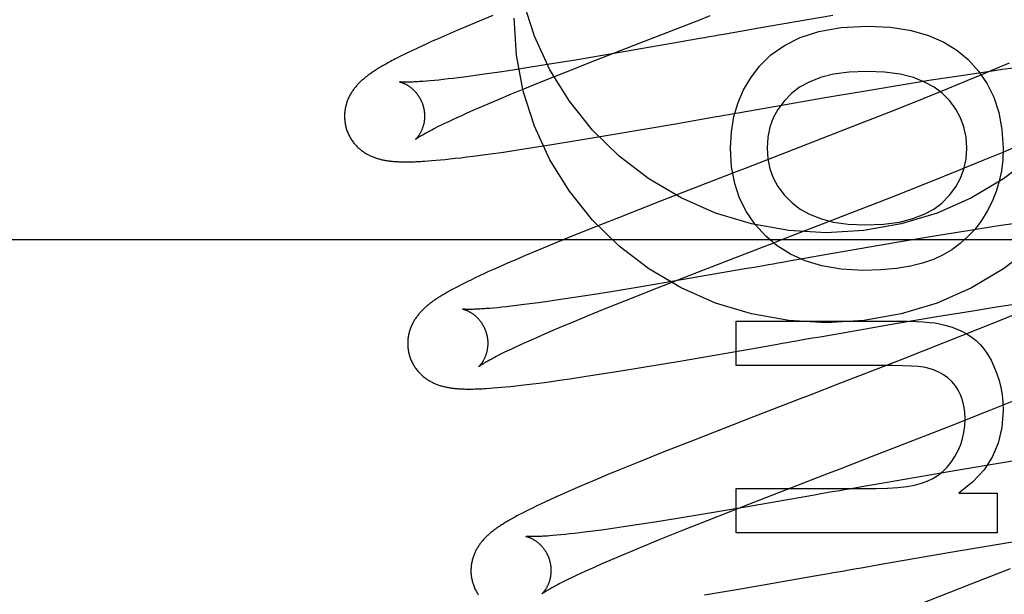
# Model space of a CAD drawing. Header units: inches. Extents: x 0 to 215, y 0 to 139.
# Tile 38 of 111: x 103.373 to 103.619, y 52.811 to 52.955. Entities that reach past the tile are written whole.
import ezdxf

# ---------------------------------------------------------------- set-up
doc = ezdxf.new("R2010")
doc.units = ezdxf.units.IN
doc.header["$LTSCALE"] = 11.804375
doc.header["$MEASUREMENT"] = 0
doc.linetypes.add('HIDDEN', pattern=[0.2, 0.1, -0.1])
doc.layers.add('DEFAULT_2', color=8, linetype='HIDDEN')

msp = doc.modelspace()

# ---------------------------------------------------------------- linework, layer by layer
at = {"layer": 'DEFAULT_2', "color": 8, "linetype": 'HIDDEN'}
for p, q in [((103.49158, 52.95577), (103.48813, 52.95435)), ((103.57648, 52.95578), (103.55751, 52.9525)), ((103.48482, 52.95296), (103.48244, 52.95195)), ((103.48813, 52.95435), (103.48482, 52.95296)), ((103.48013, 52.95096), (103.47789, 52.94997)), ((103.48244, 52.95195), (103.48013, 52.95096)), ((103.55156, 52.95146), (103.5492, 52.95105)), ((103.55394, 52.95188), (103.55156, 52.95146)), ((103.55751, 52.9525), (103.55394, 52.95188)), ((103.47382, 52.94813), (103.47261, 52.94757)), ((103.4751, 52.94872), (103.47382, 52.94813)), ((103.47646, 52.94934), (103.4751, 52.94872)), ((103.47789, 52.94997), (103.47646, 52.94934)), ((103.51706, 52.94454), (103.52841, 52.94897)), ((103.53865, 52.9492), (103.52284, 52.94646)), ((103.54097, 52.94961), (103.53865, 52.9492)), ((103.54331, 52.95002), (103.54097, 52.94961)), ((103.46849, 52.94558), (103.46762, 52.94513)), ((103.46942, 52.94604), (103.46849, 52.94558)), ((103.47042, 52.94653), (103.46942, 52.94604)), ((103.47148, 52.94704), (103.47042, 52.94653)), ((103.47261, 52.94757), (103.47148, 52.94704)), ((103.52284, 52.94646), (103.51224, 52.94466)), ((103.50526, 52.94351), (103.50054, 52.94276)), ((103.51224, 52.94466), (103.50526, 52.94351)), ((103.50931, 52.94147), (103.51706, 52.94454)), ((103.62054, 52.9439), (103.61716, 52.94245)), ((103.48717, 52.94077), (103.485, 52.94048)), ((103.48946, 52.94109), (103.48717, 52.94077)), ((103.49267, 52.94155), (103.48946, 52.94109)), ((103.49606, 52.94206), (103.49267, 52.94155)), ((103.50054, 52.94276), (103.49606, 52.94206)), ((103.50384, 52.93927), (103.50931, 52.94147)), ((103.60632, 52.94048), (103.61135, 52.94124)), ((103.61364, 52.94096), (103.60997, 52.93943)), ((103.61135, 52.94124), (103.61522, 52.94181)), ((103.61716, 52.94245), (103.61364, 52.94096)), ((103.61522, 52.94181), (103.61895, 52.94234)), ((103.61895, 52.94234), (103.62165, 52.9427)), ((103.47595, 52.93946), (103.47499, 52.93938)), ((103.47697, 52.93955), (103.47595, 52.93946)), ((103.47805, 52.93966), (103.47697, 52.93955)), ((103.47919, 52.93978), (103.47805, 52.93966)), ((103.48038, 52.93992), (103.47919, 52.93978)), ((103.48163, 52.94006), (103.48038, 52.93992)), ((103.48294, 52.94022), (103.48163, 52.94006)), ((103.485, 52.94048), (103.48294, 52.94022)), ((103.49953, 52.93752), (103.50384, 52.93927)), ((103.58566, 52.93714), (103.59461, 52.93863)), ((103.59461, 52.93863), (103.6011, 52.93967)), ((103.6011, 52.93967), (103.60632, 52.94048)), ((103.60997, 52.93943), (103.6052, 52.93746)), ((103.49316, 52.93488), (103.49626, 52.93617)), ((103.49626, 52.93617), (103.49953, 52.93752)), ((103.57412, 52.93518), (103.58566, 52.93714)), ((103.6052, 52.93746), (103.59924, 52.93505)), ((103.48886, 52.93304), (103.49096, 52.93395)), ((103.49096, 52.93395), (103.49316, 52.93488)), ((103.55761, 52.93232), (103.57412, 52.93518)), ((103.59924, 52.93505), (103.59201, 52.93215)), ((103.48268, 52.9303), (103.48381, 52.93081)), ((103.48381, 52.93081), (103.48499, 52.93135)), ((103.48499, 52.93135), (103.48687, 52.93218)), ((103.48687, 52.93218), (103.48886, 52.93304)), ((103.55288, 52.93149), (103.55524, 52.9319)), ((103.55524, 52.9319), (103.55761, 52.93232)), ((103.59201, 52.93215), (103.58237, 52.92834)), ((103.47787, 52.92801), (103.47872, 52.92843)), ((103.47872, 52.92843), (103.47962, 52.92887)), ((103.47962, 52.92887), (103.48058, 52.92932)), ((103.48058, 52.92932), (103.4816, 52.9298)), ((103.4816, 52.9298), (103.48268, 52.9303)), ((103.52087, 52.92593), (103.53768, 52.92883)), ((103.53768, 52.92883), (103.54231, 52.92964)), ((103.54231, 52.92964), (103.54465, 52.93005)), ((103.54465, 52.93005), (103.54699, 52.93046)), ((103.58237, 52.92834), (103.57023, 52.92361)), ((103.47709, 52.92761), (103.47787, 52.92801)), ((103.5124, 52.92451), (103.52087, 52.92593)), ((103.50151, 52.92276), (103.50635, 52.92353)), ((103.50635, 52.92353), (103.5124, 52.92451)), ((103.57023, 52.92361), (103.55459, 52.91755)), ((103.48666, 52.92063), (103.48911, 52.92095)), ((103.48911, 52.92095), (103.49163, 52.9213)), ((103.49163, 52.9213), (103.49421, 52.92166)), ((103.49421, 52.92166), (103.49779, 52.92219)), ((103.49779, 52.92219), (103.50151, 52.92276)), ((103.61412, 52.91961), (103.61907, 52.92165)), ((103.61907, 52.92165), (103.62289, 52.92326)), ((103.47538, 52.91944), (103.47635, 52.91951)), ((103.47635, 52.91951), (103.47737, 52.9196)), ((103.47737, 52.9196), (103.47846, 52.9197)), ((103.47846, 52.9197), (103.47963, 52.91981)), ((103.47963, 52.91981), (103.48087, 52.91994)), ((103.48087, 52.91994), (103.4822, 52.92009)), ((103.4822, 52.92009), (103.4836, 52.92025)), ((103.4836, 52.92025), (103.4851, 52.92043)), ((103.4851, 52.92043), (103.48666, 52.92063)), ((103.60799, 52.91711), (103.61412, 52.91961)), ((103.60058, 52.91414), (103.60799, 52.91711)), ((103.59076, 52.91025), (103.60058, 52.91414)), ((103.53385, 52.90951), (103.52252, 52.90507)), ((103.57395, 52.9037), (103.59076, 52.91025)), ((103.52252, 52.90507), (103.51569, 52.90235)), ((103.62273, 52.90392), (103.61741, 52.9031)), ((103.51569, 52.90235), (103.51012, 52.90011)), ((103.61082, 52.90206), (103.6029, 52.90077)), ((103.61741, 52.9031), (103.61082, 52.90206)), ((103.65239, 52.89971), (103.15239, 52.89971)), ((103.51012, 52.90011), (103.5057, 52.8983)), ((103.59244, 52.89902), (103.57464, 52.89595)), ((103.6029, 52.90077), (103.59244, 52.89902)), ((103.50232, 52.89689), (103.49987, 52.89586)), ((103.5057, 52.8983), (103.50232, 52.89689)), ((103.49522, 52.89386), (103.4931, 52.89292)), ((103.49749, 52.89484), (103.49522, 52.89386)), ((103.49987, 52.89586), (103.49749, 52.89484)), ((103.5675, 52.8947), (103.56513, 52.89428)), ((103.56987, 52.89511), (103.5675, 52.8947)), ((103.57464, 52.89595), (103.56987, 52.89511)), ((103.49052, 52.89176), (103.48934, 52.89122)), ((103.49178, 52.89233), (103.49052, 52.89176)), ((103.4931, 52.89292), (103.49178, 52.89233)), ((103.53273, 52.8877), (103.54408, 52.89213)), ((103.55456, 52.89243), (103.53873, 52.88968)), ((103.55689, 52.89284), (103.55456, 52.89243)), ((103.55923, 52.89325), (103.55689, 52.89284)), ((103.48532, 52.8893), (103.48447, 52.88888)), ((103.48623, 52.88975), (103.48532, 52.8893)), ((103.4872, 52.89021), (103.48623, 52.88975)), ((103.48824, 52.8907), (103.4872, 52.89021)), ((103.48934, 52.89122), (103.48824, 52.8907)), ((103.53873, 52.88968), (103.52811, 52.88788)), ((103.48223, 52.88773), (103.48158, 52.88737)), ((103.48293, 52.88809), (103.48223, 52.88773)), ((103.48368, 52.88848), (103.48293, 52.88809)), ((103.48447, 52.88888), (103.48368, 52.88848)), ((103.52112, 52.88673), (103.51639, 52.88597)), ((103.52811, 52.88788), (103.52112, 52.88673)), ((103.52498, 52.88463), (103.53273, 52.8877)), ((103.50529, 52.88431), (103.503, 52.88399)), ((103.50851, 52.88477), (103.50529, 52.88431)), ((103.5119, 52.88528), (103.50851, 52.88477)), ((103.51639, 52.88597), (103.5119, 52.88528)), ((103.51951, 52.88243), (103.52498, 52.88463)), ((103.49176, 52.88267), (103.4908, 52.88259)), ((103.49278, 52.88276), (103.49176, 52.88267)), ((103.49386, 52.88287), (103.49278, 52.88276)), ((103.495, 52.88299), (103.49386, 52.88287)), ((103.49619, 52.88313), (103.495, 52.88299)), ((103.49745, 52.88327), (103.49619, 52.88313)), ((103.49876, 52.88343), (103.49745, 52.88327)), ((103.50082, 52.8837), (103.49876, 52.88343)), ((103.503, 52.88399), (103.50082, 52.8837)), ((103.5152, 52.88068), (103.51951, 52.88243)), ((103.60254, 52.88054), (103.61146, 52.882)), ((103.61146, 52.882), (103.61791, 52.88304)), ((103.61791, 52.88304), (103.62309, 52.88384)), ((103.62359, 52.88174), (103.61873, 52.87975)), ((103.50884, 52.87804), (103.51193, 52.87933)), ((103.51193, 52.87933), (103.5152, 52.88068)), ((103.55241, 52.87937), (103.59281, 52.87937)), ((103.55241, 52.86832), (103.55241, 52.87937)), ((103.59218, 52.87878), (103.60254, 52.88054)), ((103.61873, 52.87975), (103.61266, 52.8773)), ((103.50454, 52.87621), (103.50664, 52.87711)), ((103.50664, 52.87711), (103.50884, 52.87804)), ((103.57807, 52.87634), (103.59218, 52.87878)), ((103.61266, 52.8773), (103.60426, 52.87396)), ((103.4995, 52.87398), (103.50069, 52.87451)), ((103.50069, 52.87451), (103.50256, 52.87534)), ((103.50256, 52.87534), (103.50454, 52.87621)), ((103.5686, 52.87468), (103.57096, 52.8751)), ((103.57096, 52.8751), (103.57333, 52.87551)), ((103.57333, 52.87551), (103.57807, 52.87634)), ((103.49443, 52.8716), (103.49533, 52.87204)), ((103.49533, 52.87204), (103.49629, 52.87249)), ((103.49629, 52.87249), (103.49731, 52.87297)), ((103.49731, 52.87297), (103.49838, 52.87347)), ((103.49838, 52.87347), (103.4995, 52.87398)), ((103.53876, 52.8695), (103.55803, 52.87283)), ((103.55803, 52.87283), (103.56037, 52.87324)), ((103.56037, 52.87324), (103.56271, 52.87365)), ((103.60426, 52.87396), (103.59338, 52.86968)), ((103.49281, 52.87079), (103.49359, 52.87118)), ((103.49359, 52.87118), (103.49443, 52.8716)), ((103.52916, 52.86788), (103.53876, 52.8695)), ((103.59338, 52.86968), (103.57776, 52.86361)), ((103.51818, 52.86611), (103.52305, 52.86688)), ((103.52305, 52.86688), (103.52916, 52.86788)), ((103.58857, 52.86832), (103.55241, 52.86832)), ((103.50565, 52.86426), (103.5082, 52.86462)), ((103.5082, 52.86462), (103.51081, 52.86499)), ((103.51081, 52.86499), (103.51442, 52.86553)), ((103.51442, 52.86553), (103.51818, 52.86611)), ((103.49072, 52.86262), (103.49166, 52.86269)), ((103.49166, 52.86269), (103.49265, 52.86277)), ((103.49265, 52.86277), (103.49371, 52.86286)), ((103.49371, 52.86286), (103.49483, 52.86296)), ((103.49483, 52.86296), (103.49603, 52.86309)), ((103.49603, 52.86309), (103.4973, 52.86322)), ((103.4973, 52.86322), (103.49866, 52.86337)), ((103.49866, 52.86337), (103.50009, 52.86354)), ((103.50009, 52.86354), (103.5016, 52.86373)), ((103.5016, 52.86373), (103.50318, 52.86393)), ((103.50318, 52.86393), (103.50565, 52.86426)), ((103.61518, 52.85688), (103.62263, 52.85986)), ((103.55667, 52.85545), (103.54187, 52.84968)), ((103.60532, 52.85298), (103.61518, 52.85688)), ((103.58622, 52.84554), (103.60532, 52.85298)), ((103.54187, 52.84968), (103.53389, 52.84652)), ((103.53389, 52.84652), (103.52819, 52.84424)), ((103.62631, 52.84522), (103.61838, 52.84393)), ((103.52366, 52.8424), (103.52018, 52.84096)), ((103.52819, 52.84424), (103.52366, 52.8424)), ((103.60792, 52.84217), (103.58772, 52.83868)), ((103.61838, 52.84393), (103.60792, 52.84217)), ((103.52018, 52.84096), (103.51686, 52.83957)), ((103.51211, 52.83755), (103.50986, 52.83656)), ((103.51445, 52.83855), (103.51211, 52.83755)), ((103.51686, 52.83957), (103.51445, 52.83855)), ((103.55241, 52.83756), (103.58734, 52.83756)), ((103.55241, 52.82651), (103.55241, 52.83756)), ((103.58772, 52.83868), (103.58415, 52.83806)), ((103.50708, 52.83532), (103.50579, 52.83473)), ((103.50844, 52.83593), (103.50708, 52.83532)), ((103.50986, 52.83656), (103.50844, 52.83593)), ((103.57003, 52.83558), (103.55422, 52.83284)), ((103.57236, 52.83599), (103.57003, 52.83558)), ((103.60803, 52.8364), (103.61761, 52.8364)), ((103.61761, 52.8364), (103.61761, 52.82651)), ((103.50146, 52.83268), (103.50056, 52.83224)), ((103.50242, 52.83315), (103.50146, 52.83268)), ((103.50346, 52.83365), (103.50242, 52.83315)), ((103.50459, 52.83418), (103.50346, 52.83365)), ((103.50579, 52.83473), (103.50459, 52.83418)), ((103.54541, 52.82968), (103.55551, 52.83364)), ((103.55422, 52.83284), (103.54672, 52.83156)), ((103.49824, 52.83105), (103.49756, 52.83069)), ((103.49896, 52.83142), (103.49824, 52.83105)), ((103.49973, 52.83182), (103.49896, 52.83142)), ((103.50056, 52.83224), (103.49973, 52.83182)), ((103.53769, 52.83007), (103.53202, 52.82916)), ((103.54672, 52.83156), (103.53769, 52.83007)), ((103.52099, 52.8275), (103.51872, 52.82719)), ((103.52419, 52.82796), (103.52099, 52.8275)), ((103.52757, 52.82847), (103.52419, 52.82796)), ((103.53202, 52.82916), (103.52757, 52.82847)), ((103.53876, 52.82704), (103.54541, 52.82968)), ((103.50754, 52.82588), (103.50659, 52.8258)), ((103.50856, 52.82597), (103.50754, 52.82588)), ((103.50964, 52.82608), (103.50856, 52.82597)), ((103.51077, 52.8262), (103.50964, 52.82608)), ((103.51196, 52.82633), (103.51077, 52.8262)), ((103.5132, 52.82648), (103.51196, 52.82633)), ((103.51451, 52.82664), (103.5132, 52.82648)), ((103.51655, 52.8269), (103.51451, 52.82664)), ((103.51872, 52.82719), (103.51655, 52.8269)), ((103.5334, 52.82488), (103.53876, 52.82704)), ((103.61761, 52.82651), (103.55241, 52.82651)), ((103.61743, 52.82359), (103.62634, 52.82507)), ((103.52602, 52.82184), (103.5292, 52.82315)), ((103.5292, 52.82315), (103.5334, 52.82488)), ((103.60594, 52.82164), (103.61743, 52.82359)), ((103.5209, 52.81966), (103.52303, 52.82057)), ((103.52303, 52.82057), (103.52602, 52.82184)), ((103.5895, 52.81879), (103.60594, 52.82164)), ((103.51577, 52.81741), (103.51698, 52.81794)), ((103.51698, 52.81794), (103.51888, 52.81878)), ((103.51888, 52.81878), (103.5209, 52.81966)), ((103.58244, 52.81755), (103.58361, 52.81776)), ((103.58714, 52.81838), (103.5895, 52.81879)), ((103.51058, 52.81498), (103.51151, 52.81543)), ((103.51151, 52.81543), (103.51249, 52.8159)), ((103.51249, 52.8159), (103.51353, 52.81638)), ((103.51353, 52.81638), (103.51462, 52.81688)), ((103.51462, 52.81688), (103.51577, 52.81741)), ((103.55397, 52.8126), (103.57195, 52.81571)), ((103.57195, 52.81571), (103.57543, 52.81632)), ((103.62082, 52.81747), (103.61104, 52.81362)), ((103.50891, 52.81416), (103.50972, 52.81456)), ((103.50972, 52.81456), (103.51058, 52.81498)), ((103.61104, 52.81362), (103.59767, 52.80842)), ((103.5445, 52.81101), (103.55397, 52.8126))]:
    msp.add_line(p, q, dxfattribs=at)
for points in [[(103.62661, 52.92062), (103.6192, 52.91495), (103.61114, 52.91019), (103.60255, 52.90642), (103.59356, 52.90369), (103.58429, 52.90202), (103.57489, 52.90147), (103.56549, 52.90202), (103.55623, 52.90369), (103.54723, 52.90642), (103.53865, 52.91019), (103.53058, 52.91495), (103.52317, 52.92062), (103.51651, 52.92712), (103.5107, 52.93436), (103.50583, 52.94223), (103.50197, 52.95062), (103.49916, 52.9594), (103.49747, 52.96838), (103.49689, 52.97762)], [(103.52841, 52.94897), (103.54368, 52.95489), (103.54591, 52.95575)], [(103.62661, 52.89813), (103.6192, 52.89245), (103.61114, 52.8877), (103.60255, 52.88392), (103.59356, 52.88119), (103.58429, 52.87953), (103.57489, 52.87898), (103.56549, 52.87953), (103.55623, 52.88119), (103.54723, 52.88392), (103.53865, 52.8877), (103.53058, 52.89245), (103.52317, 52.89813), (103.51651, 52.90463), (103.5107, 52.91187), (103.50583, 52.91974), (103.50197, 52.92813), (103.49916, 52.9369), (103.49747, 52.94588), (103.49689, 52.95513)], [(103.55819, 52.94308), (103.56101, 52.94592), (103.56441, 52.94832), (103.56835, 52.95031), (103.573, 52.95182), (103.57858, 52.95276), (103.58501, 52.95316)], [(103.58501, 52.95316), (103.5909, 52.95283), (103.59607, 52.95205), (103.60046, 52.95079), (103.60423, 52.94913), (103.60754, 52.94713), (103.61032, 52.94477)], [(103.5492, 52.95105), (103.54802, 52.95084), (103.54684, 52.95063), (103.54566, 52.95043), (103.54448, 52.95022), (103.54331, 52.95002)], [(103.46762, 52.94513), (103.46721, 52.94492), (103.46681, 52.94471), (103.46642, 52.94451), (103.46605, 52.94431), (103.46569, 52.94411), (103.46534, 52.94392), (103.465, 52.94373), (103.46467, 52.94355), (103.46436, 52.94337), (103.46405, 52.94319), (103.46376, 52.94302), (103.46347, 52.94285), (103.4632, 52.94269), (103.46293, 52.94252), (103.46267, 52.94236), (103.46242, 52.94221), (103.46218, 52.94205), (103.46195, 52.9419), (103.46172, 52.94175), (103.46149, 52.9416), (103.46128, 52.94145), (103.46106, 52.9413), (103.46085, 52.94115), (103.46065, 52.94101), (103.46045, 52.94086), (103.46025, 52.94071), (103.46006, 52.94056), (103.45987, 52.94042), (103.45968, 52.94027), (103.4595, 52.94012), (103.45932, 52.93997), (103.45914, 52.93981), (103.45897, 52.93966), (103.45879, 52.9395), (103.45862, 52.93935), (103.45845, 52.93919), (103.45828, 52.93902), (103.45812, 52.93886), (103.45796, 52.93869), (103.4578, 52.93852), (103.45764, 52.93835), (103.45748, 52.93817), (103.45733, 52.93799), (103.45719, 52.93781), (103.45704, 52.93763), (103.4569, 52.93745), (103.45676, 52.93726), (103.45663, 52.93708), (103.4565, 52.93689), (103.45637, 52.93669), (103.45624, 52.9365), (103.45612, 52.9363), (103.45601, 52.93609), (103.45589, 52.93589), (103.45578, 52.93568), (103.45567, 52.93547), (103.45557, 52.93526), (103.45547, 52.93504), (103.45538, 52.93482), (103.45529, 52.9346), (103.45521, 52.93438), (103.45513, 52.93416), (103.45505, 52.93393), (103.45498, 52.9337), (103.45491, 52.93347), (103.45485, 52.93323), (103.45479, 52.93299), (103.45474, 52.93275), (103.4547, 52.93251), (103.45465, 52.93227), (103.45462, 52.93202), (103.45459, 52.93177), (103.45456, 52.93152), (103.45454, 52.93127), (103.45453, 52.93101), (103.45452, 52.93076), (103.45452, 52.9305), (103.45453, 52.93025), (103.45454, 52.92999), (103.45456, 52.92973), (103.45458, 52.92947), (103.45461, 52.92922), (103.45465, 52.92896), (103.45469, 52.92871), (103.45474, 52.92845), (103.45479, 52.9282), (103.45486, 52.92795), (103.45491, 52.92774)], [(103.55094, 52.92259), (103.55118, 52.92673), (103.55182, 52.93055), (103.55283, 52.934), (103.55423, 52.9372), (103.55602, 52.94024), (103.55819, 52.94308)], [(103.61032, 52.94477), (103.61293, 52.94189), (103.61509, 52.93873), (103.61678, 52.93534), (103.61801, 52.93158), (103.61877, 52.92732), (103.61908, 52.92259)], [(103.58501, 52.9418), (103.58058, 52.9416), (103.57671, 52.94109), (103.57342, 52.94025), (103.57062, 52.93916), (103.56823, 52.93786), (103.56628, 52.93634)], [(103.60381, 52.93636), (103.60185, 52.93787), (103.59946, 52.93916), (103.59664, 52.94025), (103.59333, 52.94109), (103.58945, 52.9416), (103.58501, 52.9418)], [(103.47499, 52.93938), (103.4741, 52.93931), (103.47368, 52.93928), (103.47327, 52.93925), (103.47287, 52.93922), (103.4725, 52.9392), (103.47214, 52.93918), (103.4718, 52.93917), (103.47148, 52.93915), (103.47118, 52.93914), (103.4709, 52.93914), (103.47064, 52.93913), (103.47039, 52.93912), (103.47016, 52.93912), (103.46995, 52.93912), (103.46975, 52.93912), (103.46957, 52.93912), (103.4694, 52.93912), (103.46925, 52.93913), (103.4691, 52.93913), (103.46897, 52.93914), (103.46886, 52.93914), (103.46875, 52.93915), (103.46865, 52.93915), (103.46856, 52.93916), (103.46849, 52.93917), (103.46842, 52.93917), (103.46837, 52.93918), (103.46832, 52.93918), (103.46828, 52.93919), (103.46826, 52.93919), (103.46824, 52.93919), (103.46823, 52.93919)], [(103.46823, 52.93919), (103.46823, 52.93919), (103.46823, 52.93919), (103.46825, 52.93919), (103.46827, 52.93919), (103.4683, 52.93918), (103.46833, 52.93917), (103.46838, 52.93916), (103.46842, 52.93915), (103.46848, 52.93914), (103.46854, 52.93912), (103.4686, 52.9391), (103.46867, 52.93908), (103.46874, 52.93906), (103.46882, 52.93903), (103.4689, 52.939), (103.46899, 52.93897), (103.46908, 52.93894), (103.46917, 52.9389), (103.46927, 52.93886), (103.46937, 52.93882), (103.46947, 52.93877), (103.46958, 52.93872), (103.46969, 52.93867), (103.4698, 52.93861), (103.46991, 52.93855), (103.47003, 52.93849), (103.47015, 52.93842), (103.47027, 52.93834), (103.47039, 52.93827), (103.47052, 52.93819), (103.47064, 52.9381), (103.47077, 52.93801), (103.4709, 52.93791), (103.47104, 52.93781), (103.47117, 52.93771), (103.4713, 52.9376), (103.47144, 52.93748), (103.47158, 52.93736), (103.47171, 52.93723), (103.47185, 52.9371), (103.47199, 52.93696), (103.47212, 52.93681), (103.47226, 52.93666), (103.4724, 52.9365), (103.47253, 52.93634), (103.47266, 52.93617), (103.47279, 52.93599), (103.47292, 52.93581), (103.47304, 52.93563), (103.47316, 52.93544), (103.47328, 52.93524), (103.47339, 52.93504), (103.4735, 52.93483), (103.4736, 52.93463), (103.4737, 52.93441), (103.4738, 52.9342), (103.47389, 52.93397), (103.47397, 52.93375), (103.47405, 52.93352), (103.47412, 52.93329), (103.47418, 52.93309)], [(103.56628, 52.93634), (103.56436, 52.93439), (103.56281, 52.93233), (103.56163, 52.93018), (103.5608, 52.92788), (103.56028, 52.92534), (103.56008, 52.92259)], [(103.61, 52.92259), (103.6098, 52.92537), (103.60928, 52.92792), (103.60845, 52.93023), (103.60728, 52.93237), (103.60573, 52.93442), (103.60381, 52.93636)], [(103.47418, 52.93309), (103.47423, 52.9329), (103.47429, 52.93266), (103.47434, 52.93243), (103.47438, 52.93219), (103.47442, 52.93196), (103.47445, 52.93172), (103.47448, 52.93149), (103.4745, 52.93126), (103.47451, 52.93102), (103.47451, 52.93079), (103.47452, 52.93057), (103.47451, 52.93034), (103.4745, 52.93012), (103.47449, 52.9299), (103.47447, 52.92968), (103.47444, 52.92947), (103.47441, 52.92926), (103.47438, 52.92905), (103.47434, 52.92885), (103.4743, 52.92866), (103.47425, 52.92847), (103.4742, 52.92828), (103.47415, 52.9281), (103.4741, 52.92792), (103.47404, 52.92776), (103.47398, 52.92759), (103.47392, 52.92743), (103.47386, 52.92728), (103.4738, 52.92713), (103.47374, 52.92698), (103.47367, 52.92684), (103.47361, 52.92671), (103.47354, 52.92658), (103.47347, 52.92645), (103.47341, 52.92634), (103.47334, 52.92622), (103.47327, 52.92611), (103.47321, 52.926), (103.47314, 52.9259), (103.47308, 52.92581), (103.47301, 52.92571), (103.47295, 52.92562), (103.47289, 52.92554), (103.47283, 52.92546), (103.47277, 52.92538), (103.47271, 52.92531), (103.47266, 52.92524), (103.4726, 52.92518), (103.47255, 52.92512), (103.4725, 52.92507), (103.47246, 52.92502), (103.47242, 52.92498), (103.47238, 52.92494), (103.47234, 52.9249), (103.47231, 52.92487), (103.47228, 52.92485), (103.47226, 52.92483), (103.47225, 52.92481), (103.47224, 52.9248), (103.47223, 52.9248)], [(103.54699, 52.93046), (103.54816, 52.93066), (103.54934, 52.93087), (103.55052, 52.93107), (103.5517, 52.93128), (103.55288, 52.93149)], [(103.45491, 52.92774), (103.45497, 52.92752), (103.45505, 52.92728), (103.45513, 52.92703), (103.45522, 52.92679), (103.45532, 52.92655), (103.45542, 52.92631), (103.45553, 52.92607), (103.45564, 52.92584), (103.45576, 52.92561), (103.45588, 52.92538), (103.45601, 52.92516), (103.45614, 52.92494), (103.45628, 52.92473), (103.45642, 52.92452), (103.45657, 52.92431), (103.45672, 52.92411), (103.45688, 52.92391), (103.45703, 52.92372), (103.4572, 52.92353), (103.45736, 52.92335), (103.45753, 52.92317), (103.4577, 52.92299), (103.45788, 52.92282), (103.45806, 52.92266), (103.45824, 52.9225), (103.45842, 52.92234), (103.4586, 52.92219), (103.45879, 52.92205), (103.45898, 52.9219), (103.45917, 52.92177), (103.45937, 52.92163), (103.45957, 52.9215), (103.45977, 52.92138), (103.45997, 52.92126), (103.46017, 52.92114), (103.46038, 52.92103), (103.46059, 52.92092), (103.46079, 52.92081), (103.461, 52.92071), (103.46121, 52.92062), (103.46143, 52.92053), (103.46164, 52.92044), (103.46186, 52.92035), (103.46207, 52.92027), (103.46229, 52.9202), (103.46252, 52.92012), (103.46274, 52.92005), (103.46296, 52.91999), (103.46319, 52.91992), (103.46342, 52.91986), (103.46364, 52.91981), (103.46387, 52.91975), (103.4641, 52.9197), (103.46433, 52.91966), (103.46456, 52.91961), (103.46479, 52.91957), (103.46502, 52.91953), (103.46525, 52.9195), (103.46549, 52.91947), (103.46572, 52.91943), (103.46596, 52.91941), (103.46621, 52.91938), (103.46645, 52.91935), (103.4667, 52.91933), (103.46696, 52.91931), (103.46722, 52.91929), (103.46749, 52.91928), (103.46776, 52.91926), (103.46804, 52.91925), (103.46832, 52.91924), (103.46862, 52.91923), (103.46892, 52.91922), (103.46923, 52.91922), (103.46955, 52.91921), (103.46987, 52.91921), (103.4702, 52.91921), (103.47054, 52.91922), (103.47089, 52.91922), (103.47125, 52.91923), (103.47162, 52.91924), (103.47199, 52.91925), (103.47238, 52.91927), (103.47278, 52.91928), (103.47318, 52.9193), (103.4736, 52.91933), (103.47403, 52.91935), (103.47447, 52.91938), (103.47538, 52.91944)], [(103.47223, 52.9248), (103.47224, 52.92481), (103.47225, 52.92482), (103.47228, 52.92483), (103.47231, 52.92486), (103.47235, 52.92489), (103.47239, 52.92492), (103.47245, 52.92497), (103.47252, 52.92502), (103.4726, 52.92507), (103.47269, 52.92513), (103.4728, 52.9252), (103.47291, 52.92528), (103.47304, 52.92536), (103.47318, 52.92545), (103.47333, 52.92555), (103.4735, 52.92565), (103.47368, 52.92576), (103.47388, 52.92588), (103.4741, 52.926), (103.47432, 52.92613), (103.47457, 52.92627), (103.47483, 52.92642), (103.4751, 52.92657), (103.4754, 52.92673), (103.4757, 52.92689), (103.47603, 52.92706), (103.47636, 52.92724), (103.47672, 52.92743), (103.47709, 52.92761)], [(103.55979, 52.90063), (103.55713, 52.90356), (103.55494, 52.90674), (103.55324, 52.91012), (103.55201, 52.91383), (103.55124, 52.918), (103.55094, 52.92259)], [(103.56008, 52.92259), (103.56027, 52.91992), (103.56079, 52.91744), (103.56162, 52.91517), (103.5628, 52.91303), (103.56438, 52.91095), (103.56635, 52.90896)], [(103.60372, 52.90892), (103.60568, 52.91089), (103.60727, 52.91296), (103.60845, 52.9151), (103.60928, 52.91738), (103.6098, 52.91988), (103.61, 52.92259)], [(103.61908, 52.92259), (103.61896, 52.91975), (103.61862, 52.917), (103.61807, 52.91436), (103.61729, 52.9118), (103.6163, 52.9093), (103.61509, 52.90687)], [(103.55459, 52.91755), (103.55236, 52.91669), (103.53385, 52.90951)], [(103.56635, 52.90896), (103.56832, 52.90742), (103.57069, 52.90611), (103.57343, 52.90501), (103.57663, 52.90417), (103.58038, 52.90365), (103.58464, 52.90344)], [(103.58464, 52.90344), (103.5892, 52.90365), (103.59317, 52.90417), (103.59653, 52.90502), (103.59937, 52.90612), (103.60177, 52.90741), (103.60372, 52.90892)], [(103.61509, 52.90687), (103.61365, 52.90454), (103.61205, 52.90241), (103.61029, 52.90051), (103.60836, 52.89879), (103.60624, 52.89725), (103.60392, 52.89588)], [(103.54408, 52.89213), (103.55935, 52.89805), (103.56046, 52.89848), (103.56158, 52.89891), (103.5627, 52.89934), (103.57395, 52.9037)], [(103.58409, 52.89208), (103.57861, 52.89241), (103.57376, 52.89321), (103.56958, 52.89447), (103.56592, 52.89615), (103.56264, 52.8982), (103.55979, 52.90063)], [(103.56513, 52.89428), (103.56394, 52.89407), (103.56276, 52.89387), (103.56158, 52.89366), (103.56041, 52.89345), (103.55923, 52.89325)], [(103.60392, 52.89588), (103.60164, 52.89482), (103.59896, 52.89391), (103.59592, 52.89315), (103.59245, 52.89257), (103.5885, 52.89222), (103.58409, 52.89208)], [(103.48158, 52.88737), (103.48127, 52.8872), (103.48096, 52.88704), (103.48067, 52.88687), (103.48038, 52.88671), (103.48011, 52.88655), (103.47984, 52.8864), (103.47957, 52.88624), (103.47932, 52.88609), (103.47906, 52.88594), (103.47882, 52.88579), (103.47858, 52.88564), (103.47835, 52.8855), (103.47812, 52.88535), (103.47789, 52.88521), (103.47767, 52.88506), (103.47745, 52.88492), (103.47724, 52.88478), (103.47703, 52.88463), (103.47682, 52.88449), (103.47662, 52.88435), (103.47642, 52.8842), (103.47623, 52.88406), (103.47603, 52.88391), (103.47584, 52.88377), (103.47566, 52.88362), (103.47547, 52.88347), (103.47529, 52.88332), (103.47511, 52.88317), (103.47493, 52.88302), (103.47475, 52.88287), (103.47458, 52.88271), (103.47441, 52.88255), (103.47424, 52.88239), (103.47407, 52.88223), (103.47391, 52.88206), (103.47374, 52.8819), (103.47358, 52.88173), (103.47343, 52.88155), (103.47327, 52.88138), (103.47312, 52.8812), (103.47297, 52.88102), (103.47283, 52.88084), (103.47269, 52.88066), (103.47255, 52.88047), (103.47242, 52.88028), (103.47229, 52.88009), (103.47216, 52.8799), (103.47203, 52.8797), (103.47191, 52.8795), (103.47179, 52.8793), (103.47168, 52.87909), (103.47157, 52.87889), (103.47146, 52.87867), (103.47136, 52.87846), (103.47126, 52.87825), (103.47117, 52.87803), (103.47108, 52.87781), (103.471, 52.87759), (103.47092, 52.87736), (103.47084, 52.87714), (103.47077, 52.87691), (103.4707, 52.87668), (103.47064, 52.87644), (103.47058, 52.8762), (103.47053, 52.87596), (103.47049, 52.87572), (103.47044, 52.87547), (103.47041, 52.87523), (103.47038, 52.87498), (103.47035, 52.87473), (103.47034, 52.87447), (103.47032, 52.87422), (103.47032, 52.87397), (103.47031, 52.87371), (103.47032, 52.87345), (103.47033, 52.8732), (103.47035, 52.87294), (103.47037, 52.87268), (103.4704, 52.87243), (103.47044, 52.87217), (103.47048, 52.87192), (103.47053, 52.87166), (103.47059, 52.87141), (103.47065, 52.87116), (103.4707, 52.87095)], [(103.48403, 52.8824), (103.48402, 52.8824), (103.48402, 52.8824), (103.48402, 52.8824), (103.48404, 52.8824), (103.48406, 52.88239), (103.48409, 52.88239), (103.48412, 52.88238), (103.48416, 52.88237), (103.48421, 52.88236), (103.48426, 52.88235), (103.48432, 52.88233), (103.48439, 52.88231), (103.48446, 52.88229), (103.48453, 52.88227), (103.48461, 52.88224), (103.48469, 52.88221), (103.48478, 52.88218), (103.48487, 52.88215), (103.48496, 52.88211), (103.48506, 52.88207), (103.48516, 52.88203), (103.48526, 52.88198), (103.48536, 52.88193), (103.48547, 52.88188), (103.48558, 52.88182), (103.4857, 52.88176), (103.48581, 52.8817), (103.48593, 52.88163), (103.48605, 52.88156), (103.48618, 52.88148), (103.4863, 52.8814), (103.48643, 52.88131), (103.48656, 52.88122), (103.48669, 52.88113), (103.48682, 52.88102), (103.48696, 52.88092), (103.48709, 52.88081), (103.48723, 52.88069), (103.48736, 52.88057), (103.4875, 52.88044), (103.48764, 52.88031), (103.48777, 52.88017), (103.48791, 52.88002), (103.48805, 52.87987), (103.48818, 52.87971), (103.48832, 52.87955), (103.48845, 52.87938), (103.48858, 52.8792), (103.48871, 52.87902), (103.48883, 52.87884), (103.48895, 52.87865), (103.48907, 52.87845), (103.48918, 52.87825), (103.48929, 52.87805), (103.48939, 52.87784), (103.48949, 52.87762), (103.48959, 52.87741), (103.48968, 52.87718), (103.48976, 52.87696), (103.48984, 52.87673), (103.48991, 52.8765), (103.48997, 52.8763)], [(103.4908, 52.88259), (103.4899, 52.88252), (103.48947, 52.88249), (103.48907, 52.88246), (103.48867, 52.88243), (103.4883, 52.88241), (103.48794, 52.88239), (103.4876, 52.88238), (103.48727, 52.88236), (103.48696, 52.88235), (103.48667, 52.88234), (103.4864, 52.88234), (103.48615, 52.88233), (103.48591, 52.88233), (103.48569, 52.88233), (103.48549, 52.88233), (103.4853, 52.88233), (103.48513, 52.88233), (103.48497, 52.88234), (103.48483, 52.88234), (103.4847, 52.88235), (103.48458, 52.88235), (103.48447, 52.88236), (103.48438, 52.88237), (103.4843, 52.88237), (103.48423, 52.88238), (103.48417, 52.88238), (103.48412, 52.88239), (103.48408, 52.88239), (103.48405, 52.8824), (103.48403, 52.8824), (103.48403, 52.8824)], [(103.59281, 52.87937), (103.59517, 52.87935), (103.59727, 52.8793), (103.5991, 52.87921), (103.60067, 52.87909), (103.60202, 52.87893), (103.60313, 52.87874)], [(103.60313, 52.87874), (103.60481, 52.87834), (103.60637, 52.87786), (103.60779, 52.87731), (103.60909, 52.8767), (103.61028, 52.87603), (103.61135, 52.87532)], [(103.48997, 52.8763), (103.49002, 52.8761), (103.49008, 52.87587), (103.49013, 52.87564), (103.49017, 52.8754), (103.49021, 52.87516), (103.49024, 52.87493), (103.49027, 52.8747), (103.49029, 52.87446), (103.4903, 52.87423), (103.49031, 52.874), (103.49031, 52.87377), (103.4903, 52.87355), (103.49029, 52.87332), (103.49028, 52.8731), (103.49026, 52.87289), (103.49023, 52.87267), (103.4902, 52.87246), (103.49017, 52.87226), (103.49013, 52.87206), (103.49009, 52.87186), (103.49004, 52.87167), (103.48999, 52.87149), (103.48994, 52.87131), (103.48989, 52.87113), (103.48983, 52.87096), (103.48977, 52.8708), (103.48971, 52.87064), (103.48965, 52.87048), (103.48959, 52.87033), (103.48952, 52.87019), (103.48946, 52.87005), (103.48939, 52.86991), (103.48933, 52.86978), (103.48926, 52.86966), (103.4892, 52.86954), (103.48913, 52.86943), (103.48906, 52.86932), (103.489, 52.86921), (103.48893, 52.86911), (103.48887, 52.86901), (103.4888, 52.86892), (103.48874, 52.86883), (103.48868, 52.86875), (103.48862, 52.86867), (103.48856, 52.86859), (103.4885, 52.86852), (103.48844, 52.86845), (103.48839, 52.86839), (103.48834, 52.86833), (103.48829, 52.86828), (103.48825, 52.86823), (103.4882, 52.86818), (103.48817, 52.86814), (103.48813, 52.86811), (103.4881, 52.86808), (103.48807, 52.86805), (103.48805, 52.86804), (103.48804, 52.86802), (103.48803, 52.86801), (103.48802, 52.86801)], [(103.56271, 52.87365), (103.56389, 52.87386), (103.56506, 52.87406), (103.56624, 52.87427), (103.56742, 52.87448), (103.5686, 52.87468)], [(103.61135, 52.87532), (103.61234, 52.87453), (103.61331, 52.87356), (103.61425, 52.87243), (103.61516, 52.87111), (103.61604, 52.8696), (103.61687, 52.86789)], [(103.4707, 52.87095), (103.47076, 52.87073), (103.47084, 52.87049), (103.47093, 52.87024), (103.47102, 52.87), (103.47111, 52.86976), (103.47121, 52.86952), (103.47132, 52.86928), (103.47143, 52.86905), (103.47155, 52.86882), (103.47167, 52.86859), (103.4718, 52.86837), (103.47193, 52.86815), (103.47207, 52.86794), (103.47221, 52.86773), (103.47236, 52.86752), (103.47251, 52.86732), (103.47267, 52.86712), (103.47283, 52.86693), (103.47299, 52.86674), (103.47315, 52.86655), (103.47332, 52.86637), (103.4735, 52.8662), (103.47367, 52.86603), (103.47385, 52.86586), (103.47403, 52.8657), (103.47421, 52.86555), (103.4744, 52.8654), (103.47458, 52.86525), (103.47477, 52.86511), (103.47497, 52.86497), (103.47516, 52.86484), (103.47536, 52.86471), (103.47556, 52.86458), (103.47576, 52.86446), (103.47597, 52.86435), (103.47617, 52.86423), (103.47638, 52.86412), (103.47659, 52.86402), (103.4768, 52.86392), (103.47701, 52.86383), (103.47722, 52.86373), (103.47744, 52.86365), (103.47765, 52.86356), (103.47787, 52.86348), (103.47809, 52.8634), (103.47831, 52.86333), (103.47854, 52.86326), (103.47876, 52.86319), (103.47898, 52.86313), (103.47921, 52.86307), (103.47944, 52.86302), (103.47966, 52.86296), (103.47989, 52.86291), (103.48012, 52.86287), (103.48035, 52.86282), (103.48058, 52.86278), (103.48081, 52.86274), (103.48105, 52.86271), (103.48128, 52.86267), (103.48152, 52.86264), (103.48176, 52.86261), (103.482, 52.86259), (103.48225, 52.86256), (103.4825, 52.86254), (103.48276, 52.86252), (103.48302, 52.8625), (103.48328, 52.86248), (103.48356, 52.86247), (103.48384, 52.86246), (103.48412, 52.86244), (103.48442, 52.86244), (103.48472, 52.86243), (103.48503, 52.86242), (103.48534, 52.86242), (103.48567, 52.86242), (103.486, 52.86242), (103.48634, 52.86243), (103.48669, 52.86243), (103.48705, 52.86244), (103.48742, 52.86245), (103.48779, 52.86246), (103.48818, 52.86248), (103.48858, 52.86249), (103.48898, 52.86251), (103.4894, 52.86254), (103.48983, 52.86256), (103.49072, 52.86262)], [(103.48802, 52.86801), (103.48803, 52.86801), (103.48805, 52.86803), (103.48807, 52.86804), (103.4881, 52.86807), (103.48814, 52.8681), (103.48819, 52.86813), (103.48824, 52.86818), (103.48831, 52.86822), (103.48839, 52.86828), (103.48848, 52.86834), (103.48859, 52.86841), (103.4887, 52.86849), (103.48883, 52.86857), (103.48897, 52.86866), (103.48912, 52.86875), (103.48928, 52.86885), (103.48946, 52.86896), (103.48965, 52.86907), (103.48986, 52.8692), (103.49008, 52.86932), (103.49032, 52.86946), (103.49058, 52.8696), (103.49085, 52.86975), (103.49113, 52.86991), (103.49144, 52.87007), (103.49176, 52.87024), (103.49209, 52.87042), (103.49245, 52.8706), (103.49281, 52.87079)], [(103.60024, 52.86767), (103.59919, 52.86787), (103.5978, 52.86803), (103.59607, 52.86815), (103.59398, 52.86825), (103.59147, 52.8683), (103.58857, 52.86832)], [(103.60713, 52.86323), (103.60624, 52.8643), (103.60526, 52.86522), (103.6042, 52.86601), (103.60303, 52.86668), (103.6017, 52.86723), (103.60024, 52.86767)], [(103.61687, 52.86789), (103.61753, 52.86626), (103.61807, 52.86457), (103.6185, 52.86282), (103.61882, 52.86099), (103.61901, 52.85908), (103.61908, 52.85708)], [(103.57776, 52.86361), (103.57104, 52.86101), (103.56992, 52.86058), (103.56881, 52.86015), (103.56769, 52.85972), (103.55667, 52.85545)], [(103.60957, 52.85487), (103.60948, 52.85662), (103.60926, 52.85822), (103.6089, 52.85967), (103.60842, 52.86098), (103.60783, 52.86217), (103.60713, 52.86323)], [(103.61908, 52.85708), (103.61874, 52.85279), (103.61782, 52.84889), (103.61637, 52.84542), (103.6143, 52.84225), (103.61151, 52.83923), (103.60803, 52.8364)], [(103.60704, 52.84555), (103.60782, 52.84703), (103.60846, 52.84852), (103.60894, 52.85002), (103.60928, 52.85157), (103.60949, 52.85319), (103.60957, 52.85487)], [(103.55551, 52.83364), (103.57499, 52.8412), (103.57611, 52.84163), (103.57723, 52.84206), (103.57835, 52.8425), (103.58622, 52.84554)], [(103.60011, 52.8394), (103.60152, 52.84008), (103.60282, 52.84088), (103.60399, 52.84181), (103.60508, 52.84288), (103.60609, 52.84413), (103.60704, 52.84555)], [(103.58059, 52.83743), (103.57941, 52.83723), (103.57823, 52.83702), (103.57705, 52.83681), (103.57587, 52.83661)], [(103.58415, 52.83806), (103.58296, 52.83785), (103.58059, 52.83743)], [(103.58734, 52.83756), (103.5902, 52.83763), (103.59276, 52.83779), (103.595, 52.83806), (103.59696, 52.83843), (103.59867, 52.83888), (103.60011, 52.8394)], [(103.57587, 52.83661), (103.57353, 52.8362), (103.57236, 52.83599)], [(103.49756, 52.83069), (103.49724, 52.83051), (103.49692, 52.83034), (103.49662, 52.83017), (103.49632, 52.83), (103.49603, 52.82984), (103.49575, 52.82968), (103.49547, 52.82952), (103.49521, 52.82936), (103.49495, 52.8292), (103.49469, 52.82905), (103.49444, 52.8289), (103.4942, 52.82875), (103.49396, 52.8286), (103.49373, 52.82845), (103.49351, 52.8283), (103.49329, 52.82816), (103.49307, 52.82801), (103.49286, 52.82787), (103.49265, 52.82772), (103.49245, 52.82758), (103.49224, 52.82743), (103.49205, 52.82729), (103.49185, 52.82714), (103.49166, 52.827), (103.49147, 52.82685), (103.49129, 52.8267), (103.4911, 52.82655), (103.49092, 52.8264), (103.49074, 52.82625), (103.49057, 52.8261), (103.49039, 52.82594), (103.49022, 52.82578), (103.49005, 52.82562), (103.48988, 52.82546), (103.48972, 52.82529), (103.48955, 52.82512), (103.48939, 52.82495), (103.48923, 52.82478), (103.48908, 52.8246), (103.48893, 52.82443), (103.48878, 52.82425), (103.48863, 52.82407), (103.48849, 52.82388), (103.48835, 52.8237), (103.48822, 52.82351), (103.48809, 52.82332), (103.48796, 52.82312), (103.48784, 52.82293), (103.48771, 52.82273), (103.48759, 52.82253), (103.48748, 52.82232), (103.48737, 52.82211), (103.48726, 52.8219), (103.48716, 52.82169), (103.48706, 52.82147), (103.48697, 52.82125), (103.48688, 52.82103), (103.48679, 52.82081), (103.48671, 52.82059), (103.48664, 52.82036), (103.48656, 52.82013), (103.4865, 52.8199), (103.48644, 52.81966), (103.48638, 52.81942), (103.48633, 52.81918), (103.48628, 52.81894), (103.48624, 52.81869), (103.4862, 52.81844), (103.48617, 52.81819), (103.48615, 52.81794), (103.48613, 52.81769), (103.48611, 52.81744), (103.48611, 52.81718), (103.4861, 52.81693), (103.48611, 52.81667), (103.48612, 52.81641), (103.48614, 52.81615), (103.48616, 52.8159), (103.48619, 52.81564), (103.48623, 52.81538), (103.48627, 52.81513), (103.48632, 52.81487), (103.48638, 52.81462), (103.48644, 52.81437), (103.48649, 52.81415)], [(103.50659, 52.8258), (103.5057, 52.82573), (103.50527, 52.82569), (103.50486, 52.82567), (103.50447, 52.82564), (103.5041, 52.82562), (103.50375, 52.8256), (103.50341, 52.82559), (103.5031, 52.82557), (103.50281, 52.82556), (103.50254, 52.82555), (103.50228, 52.82555), (103.50204, 52.82554), (103.50182, 52.82554), (103.50161, 52.82554), (103.50142, 52.82554), (103.50124, 52.82554), (103.50107, 52.82554), (103.50091, 52.82554), (103.50077, 52.82555), (103.50064, 52.82555), (103.50052, 52.82556), (103.50041, 52.82556), (103.50031, 52.82557), (103.50022, 52.82557), (103.50014, 52.82558), (103.50007, 52.82558), (103.5, 52.82559), (103.49995, 52.82559), (103.49991, 52.8256), (103.49987, 52.8256), (103.49985, 52.82561), (103.49983, 52.82561), (103.49981, 52.82561), (103.49981, 52.82561)], [(103.49981, 52.82561), (103.49981, 52.82561), (103.49982, 52.82561), (103.49984, 52.82561), (103.49986, 52.8256), (103.49989, 52.8256), (103.49993, 52.82559), (103.49997, 52.82558), (103.50002, 52.82557), (103.50007, 52.82555), (103.50013, 52.82553), (103.50019, 52.82552), (103.50026, 52.82549), (103.50034, 52.82547), (103.50042, 52.82544), (103.5005, 52.82541), (103.50059, 52.82538), (103.50068, 52.82535), (103.50077, 52.82531), (103.50087, 52.82527), (103.50097, 52.82523), (103.50107, 52.82518), (103.50118, 52.82513), (103.50128, 52.82508), (103.5014, 52.82502), (103.50151, 52.82496), (103.50162, 52.82489), (103.50174, 52.82483), (103.50186, 52.82475), (103.50199, 52.82468), (103.50211, 52.82459), (103.50224, 52.82451), (103.50237, 52.82442), (103.5025, 52.82432), (103.50263, 52.82422), (103.50276, 52.82411), (103.5029, 52.824), (103.50303, 52.82389), (103.50317, 52.82377), (103.5033, 52.82364), (103.50344, 52.8235), (103.50358, 52.82336), (103.50371, 52.82322), (103.50385, 52.82307), (103.50399, 52.82291), (103.50412, 52.82274), (103.50425, 52.82258), (103.50438, 52.8224), (103.5045, 52.82222), (103.50463, 52.82204), (103.50475, 52.82184), (103.50486, 52.82165), (103.50498, 52.82145), (103.50508, 52.82125), (103.50519, 52.82104), (103.50529, 52.82083), (103.50538, 52.82061), (103.50547, 52.82039), (103.50555, 52.82017), (103.50563, 52.81994), (103.5057, 52.81971), (103.50576, 52.81951)], [(103.50576, 52.81951), (103.50582, 52.81931), (103.50587, 52.81908), (103.50592, 52.81884), (103.50597, 52.81861), (103.506, 52.81837), (103.50603, 52.81814), (103.50606, 52.8179), (103.50608, 52.81767), (103.50609, 52.81744), (103.5061, 52.81721), (103.5061, 52.81698), (103.50609, 52.81675), (103.50608, 52.81653), (103.50607, 52.81631), (103.50605, 52.81609), (103.50602, 52.81588), (103.50599, 52.81567), (103.50596, 52.81546), (103.50592, 52.81526), (103.50588, 52.81507), (103.50583, 52.81488), (103.50578, 52.81469), (103.50573, 52.81451), (103.50568, 52.81434), (103.50562, 52.81417), (103.50556, 52.814), (103.5055, 52.81384), (103.50544, 52.81369), (103.50538, 52.81354), (103.50531, 52.81339), (103.50525, 52.81325), (103.50518, 52.81312), (103.50512, 52.81299), (103.50505, 52.81287), (103.50499, 52.81275), (103.50492, 52.81263), (103.50485, 52.81252), (103.50479, 52.81242), (103.50472, 52.81231), (103.50466, 52.81222), (103.50459, 52.81212), (103.50453, 52.81204), (103.50447, 52.81195), (103.50441, 52.81187), (103.50435, 52.8118), (103.50429, 52.81172), (103.50423, 52.81166), (103.50418, 52.81159), (103.50413, 52.81154), (103.50408, 52.81148), (103.50404, 52.81143), (103.50399, 52.81139), (103.50395, 52.81135), (103.50392, 52.81132), (103.50389, 52.81129), (103.50386, 52.81126), (103.50384, 52.81124), (103.50383, 52.81123), (103.50382, 52.81122), (103.50381, 52.81122)], [(103.58361, 52.81776), (103.58597, 52.81817), (103.58714, 52.81838)], [(103.57543, 52.81632), (103.57659, 52.81653), (103.57893, 52.81694)], [(103.57893, 52.81694), (103.5801, 52.81714), (103.58244, 52.81755)], [(103.48649, 52.81415), (103.48655, 52.81394), (103.48663, 52.8137), (103.48672, 52.81345), (103.4868, 52.81321), (103.4869, 52.81297), (103.487, 52.81273), (103.48711, 52.8125), (103.48722, 52.81227), (103.48734, 52.81204), (103.48746, 52.81181), (103.48759, 52.81159), (103.48772, 52.81137), (103.48785, 52.81116), (103.488, 52.81095)], [(103.50381, 52.81122), (103.50382, 52.81122), (103.50384, 52.81124), (103.50386, 52.81125), (103.50389, 52.81128), (103.50393, 52.81131), (103.50398, 52.81134), (103.50403, 52.81138), (103.5041, 52.81143), (103.50418, 52.81149), (103.50427, 52.81155), (103.50436, 52.81161), (103.50447, 52.81168), (103.5046, 52.81176), (103.50473, 52.81185), (103.50488, 52.81194), (103.50504, 52.81204), (103.50521, 52.81215), (103.5054, 52.81226), (103.50561, 52.81238), (103.50583, 52.81251), (103.50606, 52.81264), (103.50631, 52.81278), (103.50658, 52.81293), (103.50687, 52.81309), (103.50717, 52.81325), (103.50748, 52.81342), (103.50782, 52.81359), (103.50817, 52.81378), (103.50853, 52.81396), (103.50891, 52.81416)]]:
    msp.add_lwpolyline(points, dxfattribs=at)

doc.saveas('drawing.dxf')
